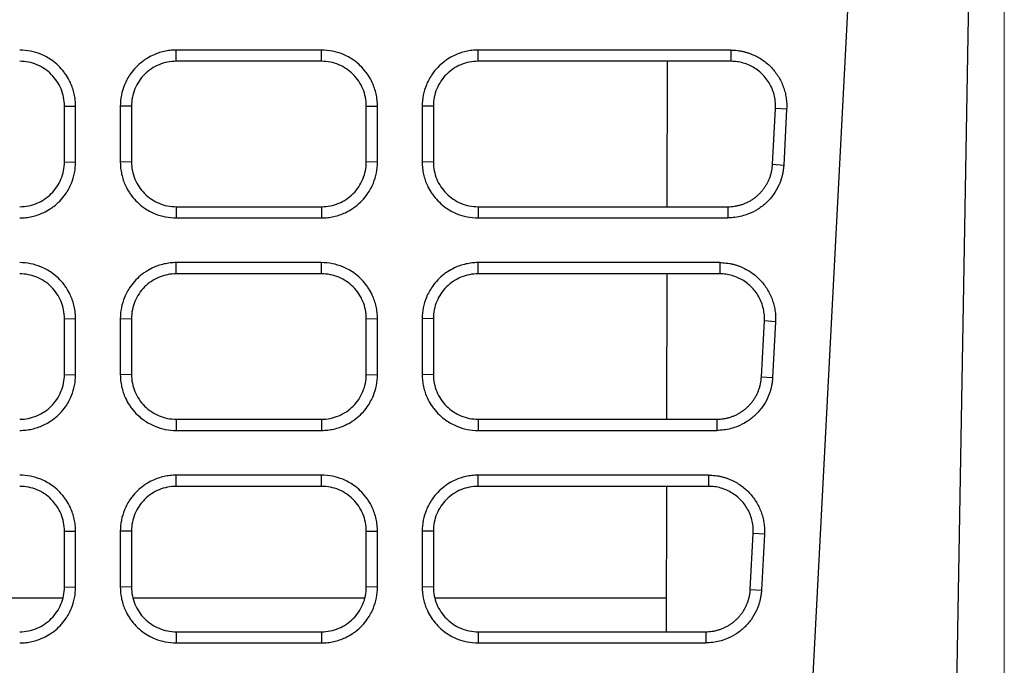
# Model space of a CAD drawing. Header units: millimetres. Extents: x -508 to 796, y -404 to 760.
# Tile 16 of 116: x 252 to 296, y -321 to -292. Entities that reach past the tile are written whole.
import ezdxf

# ---------------------------------------------------------------- set-up
doc = ezdxf.new("R2010")
doc.units = ezdxf.units.MM
doc.styles.add('SLDTEXTSTYLE0', font='TXT', dxfattribs={"width": 0.75})
doc.dimstyles.new('SLDDIMSTYLE0', dxfattribs={"dimtxt": 3.5, "dimasz": 3.302, "dimexe": 0, "dimexo": 0.0625, "dimgap": 0.875, "dimtad": 1, "dimrnd": 1e-09, "dimzin": 12, "dimdsep": 46, "dimtxsty": 'SLDTEXTSTYLE0', "dimsah": 1, "dimcen": 0.09, "dimadec": 0, "dimazin": 3, "dimtfac": 1, "dimtofl": 0, "dimtmove": 0, "dimatfit": 3, "dimfxl": 1, "dimfrac": 2, "dimtolj": 1, "dimtzin": 12, "dimarcsym": 0})

# ---------------------------------------------------------------- blocks, each defined once
blk = doc.blocks.new('_D_2')
at = {"color": 8, "linetype": 'Continuous', "lineweight": 0}
for p, q in [((164.791, -200.444), (164.791, -376.835)), ((295.857, -200.444), (295.857, -376.835)), ((164.791, -375.835), (295.857, -375.835))]:
    blk.add_line(p, q, dxfattribs=at)
at = {"color": 8, "linetype": 'Continuous', "lineweight": 18}
for points in [[(164.791, -375.835), (168.093, -376.343), (168.093, -375.327)], [(295.857, -375.835), (292.555, -375.327), (292.555, -376.343)]]:
    blk.add_solid(points, dxfattribs=at)
at = {"color": 8, "linetype": 'Continuous', "lineweight": 18, "insert": (228.883, -371.324), "char_height": 3.5, "attachment_point": 1, "style": 'SLDTEXTSTYLE0'}
blk.add_mtext('131.07', dxfattribs=at)

msp = doc.modelspace()

# ---------------------------------------------------------------- linework, layer by layer
at = {"color": 7, "linetype": 'Continuous', "lineweight": 25}
for p, q in [((286.27, -340.787), (291.127, -248.12)), ((293.403, -340.787), (294.877, -256.346)), ((265.324, -293.159), (258.824, -293.159)), ((258.824, -293.659), (258.824, -293.159)), ((265.324, -293.659), (265.324, -293.159)), ((283.628, -293.159), (272.324, -293.159)), ((272.324, -293.659), (272.324, -293.159)), ((283.628, -293.159), (283.628, -293.659)), ((265.324, -293.659), (258.824, -293.659)), ((283.628, -293.659), (272.324, -293.659)), ((280.783, -300.158), (280.795, -293.659)), ((253.824, -295.659), (254.324, -295.667)), ((253.824, -298.158), (253.824, -295.659)), ((256.824, -295.659), (256.324, -295.667)), ((256.324, -295.667), (256.324, -298.167)), ((256.824, -295.659), (256.824, -298.158)), ((267.324, -295.659), (267.824, -295.667)), ((267.324, -298.158), (267.324, -295.659)), ((270.324, -295.659), (269.824, -295.667)), ((269.824, -295.667), (269.824, -298.167)), ((270.324, -295.659), (270.324, -298.158)), ((285.494, -298.262), (285.625, -295.763)), ((286.124, -295.798), (285.625, -295.763)), ((286.124, -295.798), (285.993, -298.297)), ((253.824, -298.158), (254.324, -298.167)), ((256.824, -298.158), (256.324, -298.167)), ((267.824, -298.167), (267.324, -298.158)), ((270.324, -298.158), (269.824, -298.167)), ((285.494, -298.262), (285.993, -298.297)), ((258.824, -300.158), (258.824, -300.658)), ((258.824, -300.158), (265.324, -300.158)), ((265.324, -300.158), (265.324, -300.658)), ((272.324, -300.158), (272.324, -300.658)), ((272.324, -300.158), (283.497, -300.158)), ((283.497, -300.158), (283.497, -300.658)), ((258.824, -300.658), (265.324, -300.658)), ((272.324, -300.658), (283.497, -300.658)), ((265.324, -302.657), (258.824, -302.657)), ((258.824, -303.157), (258.824, -302.657)), ((265.324, -303.157), (265.324, -302.657)), ((283.13, -302.657), (272.324, -302.657)), ((272.324, -303.157), (272.324, -302.657)), ((283.13, -302.657), (283.13, -303.157)), ((265.324, -303.157), (258.824, -303.157)), ((283.13, -303.157), (272.324, -303.157)), ((280.767, -309.656), (280.778, -303.157)), ((253.824, -305.157), (254.324, -305.166)), ((253.824, -307.656), (253.824, -305.157)), ((256.324, -305.166), (256.824, -305.157)), ((256.324, -305.166), (256.324, -307.665)), ((256.824, -305.157), (256.824, -307.656)), ((267.324, -305.157), (267.824, -305.166)), ((267.324, -307.656), (267.324, -305.157)), ((270.324, -305.157), (269.824, -305.166)), ((269.824, -305.166), (269.824, -307.665)), ((270.324, -305.157), (270.324, -307.656)), ((284.997, -307.761), (285.128, -305.262)), ((285.626, -305.297), (285.128, -305.262)), ((285.626, -305.297), (285.496, -307.796)), ((253.824, -307.656), (254.324, -307.665)), ((256.824, -307.656), (256.324, -307.665)), ((267.324, -307.656), (267.824, -307.665)), ((270.324, -307.656), (269.824, -307.665)), ((284.997, -307.761), (285.496, -307.796)), ((258.824, -309.656), (258.824, -310.156)), ((258.824, -309.656), (265.324, -309.656)), ((265.324, -309.656), (265.324, -310.156)), ((272.324, -309.656), (272.324, -310.156)), ((272.324, -309.656), (282.999, -309.656)), ((282.999, -309.656), (282.999, -310.156)), ((258.824, -310.156), (265.324, -310.156)), ((272.324, -310.156), (282.999, -310.156)), ((265.324, -312.156), (258.824, -312.156)), ((258.824, -312.656), (258.824, -312.156)), ((265.324, -312.656), (265.324, -312.156)), ((282.633, -312.156), (272.324, -312.156)), ((272.324, -312.656), (272.324, -312.156)), ((282.633, -312.156), (282.633, -312.656)), ((265.324, -312.656), (258.824, -312.656)), ((282.633, -312.656), (272.324, -312.656)), ((280.75, -319.155), (280.762, -312.656)), ((253.824, -314.656), (254.324, -314.665)), ((253.824, -317.155), (253.824, -314.656)), ((256.824, -314.656), (256.324, -314.665)), ((256.324, -314.665), (256.324, -317.164)), ((256.824, -314.656), (256.824, -317.155)), ((267.324, -314.656), (267.824, -314.665)), ((267.324, -317.155), (267.324, -314.656)), ((270.324, -314.656), (269.824, -314.665)), ((269.824, -314.665), (269.824, -317.164)), ((270.324, -314.656), (270.324, -317.155)), ((284.499, -317.26), (284.63, -314.761)), ((285.129, -314.795), (284.63, -314.761)), ((285.129, -314.795), (284.998, -317.294)), ((253.824, -317.155), (254.324, -317.164)), ((256.824, -317.155), (256.324, -317.164)), ((267.824, -317.164), (267.324, -317.155)), ((270.324, -317.155), (269.824, -317.164)), ((284.499, -317.26), (284.998, -317.294)), ((206.883, -317.637), (253.765, -317.637)), ((256.883, -317.637), (267.265, -317.637)), ((270.383, -317.637), (280.753, -317.637)), ((258.824, -319.155), (258.824, -319.655)), ((258.824, -319.155), (265.324, -319.155)), ((265.324, -319.155), (265.324, -319.655)), ((272.324, -319.155), (272.324, -319.655)), ((272.324, -319.155), (282.502, -319.155)), ((282.502, -319.155), (282.502, -319.655)), ((258.824, -319.655), (265.324, -319.655)), ((272.324, -319.655), (282.502, -319.655))]:
    msp.add_line(p, q, dxfattribs=at)
at = {"color": 7, "linetype": 'Continuous', "lineweight": 25, "flags": 128}
for points in [[(254.324, -298.167), (254.324, -297.459), (254.324, -296.752), (254.324, -295.667)], [(267.824, -298.167), (267.824, -297.452), (267.824, -296.738), (267.824, -295.667)], [(254.324, -307.665), (254.324, -306.951), (254.324, -306.237), (254.324, -305.166)], [(267.824, -307.665), (267.824, -306.951), (267.824, -306.237), (267.824, -305.166)], [(254.324, -317.164), (254.324, -316.457), (254.324, -315.75), (254.324, -314.665)], [(267.824, -317.164), (267.824, -316.45), (267.824, -315.735), (267.824, -314.665)]]:
    msp.add_lwpolyline(points, dxfattribs=at)
at = {"color": 7, "linetype": 'Continuous', "lineweight": 25}
for points, knots in [([(254.324, -295.667), (254.324, -295.575), (254.314, -295.39), (254.269, -295.119), (254.195, -294.856), (254.083, -294.576), (253.95, -294.337), (253.771, -294.084), (253.56, -293.849), (253.292, -293.628), (253.026, -293.462), (252.711, -293.312), (252.31, -293.191), (251.987, -293.159), (251.824, -293.159)], [2, 2, 2, 2, 2.39035, 2.775768, 3.156838, 3.535807, 4.041585, 4.306056, 4.836289, 5.366216, 5.761921, 6.156179, 6.828092, 7.514685, 7.514685, 7.514685, 7.514685]), ([(258.824, -293.159), (258.732, -293.159), (258.548, -293.169), (258.278, -293.214), (258.018, -293.288), (257.74, -293.4), (257.502, -293.532), (257.25, -293.711), (257.015, -293.922), (256.794, -294.19), (256.628, -294.457), (256.478, -294.772), (256.356, -295.176), (256.324, -295.503), (256.324, -295.667)], [2, 2, 2, 2, 2.388853, 2.771406, 3.149772, 3.526122, 4.028412, 4.292937, 4.82321, 5.35307, 5.748674, 6.142802, 6.821886, 7.514678, 7.514678, 7.514678, 7.514678]), ([(267.824, -295.667), (267.824, -295.575), (267.814, -295.39), (267.769, -295.119), (267.695, -294.856), (267.583, -294.576), (267.45, -294.337), (267.271, -294.084), (267.06, -293.849), (266.792, -293.628), (266.526, -293.462), (266.211, -293.312), (265.81, -293.191), (265.487, -293.159), (265.324, -293.159)], [2, 2, 2, 2, 2.39035, 2.775768, 3.156837, 3.535805, 4.041584, 4.306056, 4.836291, 5.366218, 5.761923, 6.15618, 6.828092, 7.514686, 7.514686, 7.514686, 7.514686]), ([(272.324, -293.159), (272.232, -293.159), (272.048, -293.169), (271.778, -293.214), (271.518, -293.288), (271.24, -293.4), (271.002, -293.532), (270.75, -293.711), (270.515, -293.922), (270.294, -294.19), (270.128, -294.457), (269.978, -294.772), (269.856, -295.176), (269.824, -295.503), (269.824, -295.667)], [2, 2, 2, 2, 2.388853, 2.771406, 3.149772, 3.526124, 4.028415, 4.292941, 4.823215, 5.353074, 5.748677, 6.142805, 6.82189, 7.514683, 7.514683, 7.514683, 7.514683]), ([(283.628, -293.159), (283.677, -293.16), (283.774, -293.161), (283.919, -293.174), (284.062, -293.195), (284.204, -293.224), (284.343, -293.262), (284.481, -293.308), (284.729, -293.406), (285.07, -293.596), (285.455, -293.931), (285.768, -294.334), (285.953, -294.718), (286.054, -295.042), (286.104, -295.291), (286.13, -295.543), (286.126, -295.713), (286.124, -295.798)], [0, 0, 0, 0, 0.03605, 0.071795, 0.107356, 0.142854, 0.178414, 0.214158, 0.250208, 0.37502, 0.500028, 0.624843, 0.749858, 0.812614, 0.874791, 0.937039, 1, 1, 1, 1]), ([(253.824, -295.659), (253.824, -295.527), (253.811, -295.397), (253.76, -295.141), (253.722, -295.015), (253.622, -294.772), (253.56, -294.658), (253.415, -294.44), (253.331, -294.337), (253.054, -294.061), (252.832, -293.912), (252.351, -293.712), (252.088, -293.659), (251.824, -293.659)], [0, 0, 0, 0, 0.125, 0.125, 0.25, 0.25, 0.375, 0.375, 0.5, 0.5, 0.75, 0.75, 1, 1, 1, 1]), ([(258.824, -293.659), (258.692, -293.659), (258.562, -293.672), (258.307, -293.722), (258.18, -293.761), (257.938, -293.861), (257.823, -293.923), (257.605, -294.068), (257.502, -294.152), (257.226, -294.428), (257.077, -294.651), (256.877, -295.132), (256.824, -295.395), (256.824, -295.659)], [0, 0, 0, 0, 0.125, 0.125, 0.25, 0.25, 0.375, 0.375, 0.5, 0.5, 0.75, 0.75, 1, 1, 1, 1]), ([(267.324, -295.659), (267.324, -295.527), (267.311, -295.397), (267.26, -295.141), (267.222, -295.015), (267.122, -294.772), (267.06, -294.658), (266.915, -294.44), (266.831, -294.337), (266.554, -294.061), (266.332, -293.912), (265.851, -293.712), (265.588, -293.659), (265.324, -293.659)], [0, 0, 0, 0, 0.125, 0.125, 0.25, 0.25, 0.375, 0.375, 0.5, 0.5, 0.75, 0.75, 1, 1, 1, 1]), ([(272.324, -293.659), (272.192, -293.659), (272.062, -293.672), (271.807, -293.722), (271.68, -293.761), (271.438, -293.861), (271.323, -293.923), (271.105, -294.068), (271.002, -294.152), (270.726, -294.428), (270.577, -294.651), (270.377, -295.132), (270.324, -295.395), (270.324, -295.659)], [0, 0, 0, 0, 0.125, 0.125, 0.25, 0.25, 0.375, 0.375, 0.5, 0.5, 0.75, 0.75, 1, 1, 1, 1]), ([(285.625, -295.763), (285.627, -295.729), (285.632, -295.596), (285.614, -295.365), (285.55, -295.08), (285.446, -294.808), (285.304, -294.555), (285.129, -294.326), (284.924, -294.126), (284.694, -293.959), (284.444, -293.825), (284.18, -293.73), (283.906, -293.67), (283.721, -293.662), (283.628, -293.659)], [0, 0, 0, 0, 0.032289, 0.122794, 0.212792, 0.302284, 0.391268, 0.479746, 0.567718, 0.655185, 0.742146, 0.828602, 0.914553, 1, 1, 1, 1]), ([(251.824, -300.158), (251.956, -300.158), (252.086, -300.145), (252.341, -300.094), (252.468, -300.056), (252.711, -299.955), (252.825, -299.894), (253.043, -299.749), (253.146, -299.665), (253.422, -299.388), (253.571, -299.165), (253.771, -298.684), (253.824, -298.422), (253.824, -298.158)], [0, 0, 0, 0, 0.125, 0.125, 0.25, 0.25, 0.375, 0.375, 0.5, 0.5, 0.75, 0.75, 1, 1, 1, 1]), ([(251.824, -300.658), (251.917, -300.658), (252.1, -300.648), (252.37, -300.603), (252.631, -300.529), (252.91, -300.418), (253.148, -300.286), (253.401, -300.107), (253.637, -299.896), (253.858, -299.628), (254.024, -299.36), (254.173, -299.047), (254.293, -298.648), (254.324, -298.328), (254.324, -298.167)], [2, 2, 2, 2, 2.392135, 2.778008, 3.159752, 3.539551, 4.046546, 4.313574, 4.848906, 5.383926, 5.783449, 6.181451, 6.852827, 7.538119, 7.538119, 7.538119, 7.538119]), ([(256.324, -298.167), (256.324, -298.258), (256.334, -298.441), (256.379, -298.709), (256.452, -298.968), (256.563, -299.244), (256.695, -299.482), (256.873, -299.733), (257.085, -299.969), (257.353, -300.19), (257.621, -300.356), (257.936, -300.506), (258.337, -300.626), (258.661, -300.658), (258.824, -300.658)], [2, 2, 2, 2, 2.389251, 2.772469, 3.151715, 3.529102, 4.032911, 4.299981, 4.835334, 5.370281, 5.769707, 6.167611, 6.845531, 7.537966, 7.537966, 7.537966, 7.537966]), ([(256.824, -298.158), (256.824, -298.29), (256.837, -298.42), (256.888, -298.675), (256.926, -298.802), (257.026, -299.044), (257.088, -299.159), (257.233, -299.376), (257.317, -299.479), (257.594, -299.756), (257.817, -299.905), (258.297, -300.105), (258.56, -300.158), (258.824, -300.158)], [0, 0, 0, 0, 0.125, 0.125, 0.25, 0.25, 0.375, 0.375, 0.5, 0.5, 0.75, 0.75, 1, 1, 1, 1]), ([(265.324, -300.158), (265.456, -300.158), (265.586, -300.145), (265.841, -300.094), (265.968, -300.056), (266.211, -299.955), (266.325, -299.894), (266.543, -299.749), (266.646, -299.665), (266.922, -299.388), (267.071, -299.165), (267.271, -298.684), (267.324, -298.422), (267.324, -298.158)], [0, 0, 0, 0, 0.125, 0.125, 0.25, 0.25, 0.375, 0.375, 0.5, 0.5, 0.75, 0.75, 1, 1, 1, 1]), ([(265.324, -300.658), (265.417, -300.658), (265.6, -300.648), (265.87, -300.603), (266.131, -300.529), (266.41, -300.418), (266.648, -300.286), (266.901, -300.107), (267.137, -299.896), (267.358, -299.628), (267.524, -299.36), (267.673, -299.047), (267.793, -298.648), (267.824, -298.328), (267.824, -298.167)], [2, 2, 2, 2, 2.392132, 2.778002, 3.159744, 3.539542, 4.046537, 4.313564, 4.848894, 5.383912, 5.783431, 6.181429, 6.8528, 7.538087, 7.538087, 7.538087, 7.538087]), ([(269.824, -298.167), (269.824, -298.258), (269.834, -298.441), (269.879, -298.709), (269.952, -298.968), (270.063, -299.244), (270.195, -299.482), (270.373, -299.733), (270.585, -299.969), (270.853, -300.19), (271.121, -300.356), (271.436, -300.506), (271.837, -300.626), (272.161, -300.658), (272.324, -300.658)], [2, 2, 2, 2, 2.389255, 2.772476, 3.151726, 3.529116, 4.032931, 4.300005, 4.835365, 5.370319, 5.769748, 6.167655, 6.845582, 7.538024, 7.538024, 7.538024, 7.538024]), ([(270.324, -298.158), (270.324, -298.29), (270.337, -298.42), (270.388, -298.675), (270.426, -298.802), (270.526, -299.044), (270.588, -299.159), (270.733, -299.376), (270.817, -299.479), (271.094, -299.756), (271.317, -299.905), (271.797, -300.105), (272.06, -300.158), (272.324, -300.158)], [0, 0, 0, 0, 0.125, 0.125, 0.25, 0.25, 0.375, 0.375, 0.5, 0.5, 0.75, 0.75, 1, 1, 1, 1]), ([(283.497, -300.158), (283.546, -300.157), (283.642, -300.155), (283.786, -300.138), (283.929, -300.112), (284.069, -300.076), (284.206, -300.03), (284.34, -299.974), (284.469, -299.908), (284.593, -299.833), (284.711, -299.749), (284.823, -299.658), (284.928, -299.558), (285.025, -299.451), (285.115, -299.337), (285.196, -299.217), (285.268, -299.092), (285.33, -298.962), (285.384, -298.827), (285.427, -298.69), (285.46, -298.549), (285.484, -298.406), (285.491, -298.31), (285.494, -298.262)], [0, 0, 0, 0, 0.047714, 0.095418, 0.143112, 0.190797, 0.238472, 0.286137, 0.333793, 0.38144, 0.429076, 0.476704, 0.524322, 0.571931, 0.61953, 0.667121, 0.714702, 0.762274, 0.809837, 0.857391, 0.904936, 0.952473, 1, 1, 1, 1]), ([(285.993, -298.297), (285.99, -298.35), (285.982, -298.455), (285.958, -298.612), (285.926, -298.766), (285.883, -298.917), (285.83, -299.066), (285.727, -299.308), (285.541, -299.629), (285.227, -299.986), (284.852, -300.279), (284.474, -300.471), (284.124, -300.585), (283.813, -300.646), (283.603, -300.654), (283.497, -300.658)], [0, 0, 0, 0, 0.0419848, 0.0836322, 0.1251109, 0.1665914, 0.2082446, 0.2502389, 0.3750704, 0.5000946, 0.6249362, 0.7499569, 0.8333967, 0.9162981, 1, 1, 1, 1]), ([(254.324, -305.166), (254.324, -305.073), (254.314, -304.889), (254.269, -304.617), (254.195, -304.355), (254.083, -304.075), (253.95, -303.835), (253.771, -303.583), (253.56, -303.348), (253.292, -303.127), (253.026, -302.96), (252.711, -302.81), (252.31, -302.689), (251.987, -302.657), (251.824, -302.657)], [2, 2, 2, 2, 2.39035, 2.775768, 3.156838, 3.535807, 4.041585, 4.306056, 4.83629, 5.366216, 5.761922, 6.156179, 6.828092, 7.514685, 7.514685, 7.514685, 7.514685]), ([(258.824, -302.657), (258.732, -302.657), (258.548, -302.668), (258.278, -302.713), (258.018, -302.786), (257.74, -302.898), (257.502, -303.031), (257.25, -303.21), (257.015, -303.421), (256.794, -303.689), (256.628, -303.955), (256.478, -304.271), (256.356, -304.675), (256.324, -305.001), (256.324, -305.166)], [2, 2, 2, 2, 2.388853, 2.771406, 3.149772, 3.526122, 4.028412, 4.292937, 4.823211, 5.35307, 5.748674, 6.142802, 6.821886, 7.514678, 7.514678, 7.514678, 7.514678]), ([(267.824, -305.166), (267.824, -305.073), (267.814, -304.889), (267.769, -304.617), (267.695, -304.355), (267.583, -304.075), (267.45, -303.835), (267.271, -303.583), (267.06, -303.348), (266.792, -303.127), (266.526, -302.96), (266.211, -302.81), (265.81, -302.689), (265.487, -302.657), (265.324, -302.657)], [2, 2, 2, 2, 2.39035, 2.775768, 3.156837, 3.535805, 4.041584, 4.306056, 4.836291, 5.366218, 5.761923, 6.15618, 6.828092, 7.514685, 7.514685, 7.514685, 7.514685]), ([(272.324, -302.657), (272.232, -302.657), (272.048, -302.668), (271.778, -302.713), (271.518, -302.786), (271.24, -302.898), (271.002, -303.031), (270.75, -303.21), (270.515, -303.421), (270.294, -303.689), (270.128, -303.955), (269.978, -304.271), (269.856, -304.675), (269.824, -305.001), (269.824, -305.166)], [2, 2, 2, 2, 2.388853, 2.771405, 3.149772, 3.526123, 4.028414, 4.292939, 4.823211, 5.353067, 5.74867, 6.142797, 6.821883, 7.514676, 7.514676, 7.514676, 7.514676]), ([(283.13, -302.657), (283.179, -302.658), (283.276, -302.66), (283.421, -302.673), (283.564, -302.694), (283.706, -302.723), (283.846, -302.76), (283.983, -302.806), (284.231, -302.905), (284.572, -303.094), (284.957, -303.429), (285.27, -303.833), (285.455, -304.217), (285.556, -304.54), (285.606, -304.789), (285.633, -305.042), (285.629, -305.212), (285.626, -305.297)], [0, 0, 0, 0, 0.036051, 0.071796, 0.107356, 0.142855, 0.178415, 0.214159, 0.250208, 0.375019, 0.500028, 0.624843, 0.749858, 0.812613, 0.874791, 0.937038, 1, 1, 1, 1]), ([(253.824, -305.157), (253.824, -305.025), (253.811, -304.895), (253.76, -304.64), (253.722, -304.513), (253.622, -304.271), (253.56, -304.156), (253.415, -303.939), (253.331, -303.836), (253.054, -303.559), (252.832, -303.41), (252.351, -303.21), (252.088, -303.157), (251.824, -303.157)], [0, 0, 0, 0, 0.125, 0.125, 0.25, 0.25, 0.375, 0.375, 0.5, 0.5, 0.75, 0.75, 1, 1, 1, 1]), ([(258.824, -303.157), (258.692, -303.157), (258.562, -303.17), (258.307, -303.221), (258.18, -303.259), (257.938, -303.36), (257.823, -303.421), (257.605, -303.566), (257.502, -303.65), (257.226, -303.927), (257.077, -304.15), (256.877, -304.631), (256.824, -304.893), (256.824, -305.157)], [0, 0, 0, 0, 0.125, 0.125, 0.25, 0.25, 0.375, 0.375, 0.5, 0.5, 0.75, 0.75, 1, 1, 1, 1]), ([(267.324, -305.157), (267.324, -305.025), (267.311, -304.895), (267.26, -304.64), (267.222, -304.513), (267.122, -304.271), (267.06, -304.156), (266.915, -303.939), (266.831, -303.836), (266.554, -303.559), (266.332, -303.41), (265.851, -303.21), (265.588, -303.157), (265.324, -303.157)], [0, 0, 0, 0, 0.125, 0.125, 0.25, 0.25, 0.375, 0.375, 0.5, 0.5, 0.75, 0.75, 1, 1, 1, 1]), ([(272.324, -303.157), (272.192, -303.157), (272.062, -303.17), (271.807, -303.221), (271.68, -303.259), (271.438, -303.36), (271.323, -303.421), (271.105, -303.566), (271.002, -303.65), (270.726, -303.927), (270.577, -304.15), (270.377, -304.631), (270.324, -304.893), (270.324, -305.157)], [0, 0, 0, 0, 0.125, 0.125, 0.25, 0.25, 0.375, 0.375, 0.5, 0.5, 0.75, 0.75, 1, 1, 1, 1]), ([(285.128, -305.262), (285.129, -305.227), (285.134, -305.094), (285.116, -304.864), (285.052, -304.578), (284.948, -304.306), (284.806, -304.053), (284.631, -303.825), (284.426, -303.625), (284.196, -303.457), (283.946, -303.324), (283.682, -303.229), (283.408, -303.168), (283.223, -303.161), (283.13, -303.157)], [0, 0, 0, 0, 0.032289, 0.122796, 0.2127955, 0.3022877, 0.3912729, 0.4797514, 0.5677235, 0.6551896, 0.74215, 0.8286049, 0.9145548, 1, 1, 1, 1]), ([(251.824, -309.656), (251.956, -309.656), (252.086, -309.643), (252.341, -309.593), (252.468, -309.554), (252.711, -309.454), (252.825, -309.393), (253.043, -309.248), (253.146, -309.163), (253.422, -308.887), (253.571, -308.664), (253.771, -308.183), (253.824, -307.92), (253.824, -307.656)], [0, 0, 0, 0, 0.125, 0.125, 0.25, 0.25, 0.375, 0.375, 0.5, 0.5, 0.75, 0.75, 1, 1, 1, 1]), ([(251.824, -310.156), (251.917, -310.156), (252.1, -310.146), (252.37, -310.101), (252.631, -310.028), (252.91, -309.917), (253.148, -309.784), (253.401, -309.606), (253.637, -309.395), (253.858, -309.126), (254.024, -308.859), (254.173, -308.545), (254.293, -308.147), (254.324, -307.827), (254.324, -307.665)], [2, 2, 2, 2, 2.392136, 2.778008, 3.159753, 3.539553, 4.046551, 4.31358, 4.848915, 5.383938, 5.78346, 6.18146, 6.852835, 7.538127, 7.538127, 7.538127, 7.538127]), ([(256.324, -307.665), (256.324, -307.757), (256.334, -307.939), (256.379, -308.207), (256.452, -308.467), (256.563, -308.743), (256.695, -308.98), (256.873, -309.232), (257.085, -309.468), (257.353, -309.689), (257.621, -309.855), (257.936, -310.004), (258.337, -310.125), (258.661, -310.156), (258.824, -310.156)], [2, 2, 2, 2, 2.389251, 2.772469, 3.151716, 3.529104, 4.032913, 4.299983, 4.835336, 5.370284, 5.76971, 6.167614, 6.845535, 7.537971, 7.537971, 7.537971, 7.537971]), ([(256.824, -307.656), (256.824, -307.788), (256.837, -307.918), (256.888, -308.174), (256.926, -308.301), (257.026, -308.543), (257.088, -308.657), (257.233, -308.875), (257.317, -308.978), (257.594, -309.254), (257.817, -309.404), (258.297, -309.603), (258.56, -309.656), (258.824, -309.656)], [0, 0, 0, 0, 0.125, 0.125, 0.25, 0.25, 0.375, 0.375, 0.5, 0.5, 0.75, 0.75, 1, 1, 1, 1]), ([(265.324, -309.656), (265.456, -309.656), (265.586, -309.643), (265.841, -309.593), (265.968, -309.554), (266.211, -309.454), (266.325, -309.393), (266.543, -309.248), (266.646, -309.163), (266.922, -308.887), (267.071, -308.664), (267.271, -308.183), (267.324, -307.92), (267.324, -307.656)], [0, 0, 0, 0, 0.125, 0.125, 0.25, 0.25, 0.375, 0.375, 0.5, 0.5, 0.75, 0.75, 1, 1, 1, 1]), ([(265.324, -310.156), (265.417, -310.156), (265.6, -310.146), (265.87, -310.101), (266.131, -310.028), (266.41, -309.917), (266.648, -309.784), (266.901, -309.606), (267.137, -309.395), (267.358, -309.126), (267.524, -308.859), (267.673, -308.545), (267.793, -308.147), (267.824, -307.827), (267.824, -307.665)], [2, 2, 2, 2, 2.392132, 2.778002, 3.159744, 3.539541, 4.046537, 4.313564, 4.848894, 5.383912, 5.78343, 6.181429, 6.852799, 7.538086, 7.538086, 7.538086, 7.538086]), ([(269.824, -307.665), (269.824, -307.757), (269.834, -307.939), (269.879, -308.207), (269.952, -308.467), (270.063, -308.743), (270.195, -308.98), (270.373, -309.232), (270.585, -309.468), (270.853, -309.689), (271.121, -309.855), (271.436, -310.004), (271.837, -310.125), (272.161, -310.156), (272.324, -310.156)], [2, 2, 2, 2, 2.389254, 2.772474, 3.151723, 3.529113, 4.032927, 4.3, 4.835358, 5.37031, 5.769738, 6.167643, 6.845567, 7.538007, 7.538007, 7.538007, 7.538007]), ([(270.324, -307.656), (270.324, -307.788), (270.337, -307.918), (270.388, -308.174), (270.426, -308.301), (270.526, -308.543), (270.588, -308.657), (270.733, -308.875), (270.817, -308.978), (271.094, -309.254), (271.317, -309.404), (271.797, -309.603), (272.06, -309.656), (272.324, -309.656)], [0, 0, 0, 0, 0.125, 0.125, 0.25, 0.25, 0.375, 0.375, 0.5, 0.5, 0.75, 0.75, 1, 1, 1, 1]), ([(282.999, -309.656), (283.048, -309.655), (283.144, -309.653), (283.288, -309.637), (283.431, -309.611), (283.571, -309.575), (283.708, -309.528), (283.842, -309.472), (283.971, -309.406), (284.095, -309.332), (284.213, -309.248), (284.325, -309.156), (284.43, -309.056), (284.527, -308.949), (284.617, -308.836), (284.698, -308.716), (284.77, -308.591), (284.833, -308.46), (284.886, -308.326), (284.929, -308.188), (284.962, -308.048), (284.986, -307.905), (284.993, -307.809), (284.997, -307.761)], [0, 0, 0, 0, 0.047711, 0.095412, 0.143104, 0.190786, 0.23846, 0.286123, 0.333778, 0.381423, 0.42906, 0.476687, 0.524305, 0.571914, 0.619514, 0.667105, 0.714688, 0.762262, 0.809826, 0.857383, 0.90493, 0.952469, 1, 1, 1, 1]), ([(285.496, -307.796), (285.492, -307.849), (285.484, -307.954), (285.461, -308.11), (285.428, -308.264), (285.385, -308.416), (285.332, -308.565), (285.229, -308.807), (285.043, -309.127), (284.729, -309.484), (284.354, -309.778), (283.977, -309.969), (283.626, -310.084), (283.315, -310.145), (283.105, -310.152), (282.999, -310.156)], [0, 0, 0, 0, 0.0419848, 0.0836322, 0.1251109, 0.1665915, 0.2082446, 0.250239, 0.3750704, 0.5000947, 0.6249345, 0.7499571, 0.8333941, 0.9162953, 1, 1, 1, 1]), ([(254.324, -314.665), (254.324, -314.572), (254.314, -314.387), (254.269, -314.116), (254.195, -313.853), (254.083, -313.573), (253.95, -313.334), (253.771, -313.082), (253.56, -312.846), (253.292, -312.625), (253.026, -312.459), (252.711, -312.309), (252.31, -312.188), (251.987, -312.156), (251.824, -312.156)], [2, 2, 2, 2, 2.39035, 2.775768, 3.156838, 3.535807, 4.041585, 4.306056, 4.836289, 5.366216, 5.761921, 6.156179, 6.828092, 7.514685, 7.514685, 7.514685, 7.514685]), ([(258.824, -312.156), (258.732, -312.156), (258.548, -312.166), (258.278, -312.211), (258.018, -312.285), (257.74, -312.397), (257.502, -312.53), (257.25, -312.708), (257.015, -312.919), (256.794, -313.187), (256.628, -313.454), (256.478, -313.77), (256.356, -314.174), (256.324, -314.5), (256.324, -314.665)], [2, 2, 2, 2, 2.388853, 2.771406, 3.149772, 3.526122, 4.028412, 4.292937, 4.82321, 5.35307, 5.748674, 6.142802, 6.821886, 7.514678, 7.514678, 7.514678, 7.514678]), ([(267.824, -314.665), (267.824, -314.572), (267.814, -314.387), (267.769, -314.116), (267.695, -313.853), (267.583, -313.573), (267.45, -313.334), (267.271, -313.082), (267.06, -312.846), (266.792, -312.625), (266.526, -312.459), (266.211, -312.309), (265.81, -312.188), (265.487, -312.156), (265.324, -312.156)], [2, 2, 2, 2, 2.39035, 2.775768, 3.156837, 3.535805, 4.041584, 4.306056, 4.836291, 5.366218, 5.761923, 6.15618, 6.828092, 7.514686, 7.514686, 7.514686, 7.514686]), ([(272.324, -312.156), (272.232, -312.156), (272.048, -312.166), (271.778, -312.211), (271.518, -312.285), (271.24, -312.397), (271.002, -312.53), (270.75, -312.708), (270.515, -312.919), (270.294, -313.187), (270.128, -313.454), (269.978, -313.77), (269.856, -314.174), (269.824, -314.5), (269.824, -314.665)], [2, 2, 2, 2, 2.388853, 2.771405, 3.149771, 3.526123, 4.028416, 4.292943, 4.823219, 5.353078, 5.74868, 6.142807, 6.821892, 7.514684, 7.514684, 7.514684, 7.514684]), ([(282.633, -312.156), (282.681, -312.157), (282.779, -312.158), (282.923, -312.171), (283.067, -312.192), (283.208, -312.221), (283.348, -312.259), (283.486, -312.305), (283.733, -312.404), (284.074, -312.593), (284.459, -312.928), (284.772, -313.332), (284.957, -313.716), (285.058, -314.039), (285.108, -314.288), (285.135, -314.541), (285.131, -314.71), (285.129, -314.795)], [0, 0, 0, 0, 0.03605, 0.071795, 0.107355, 0.142854, 0.178414, 0.214158, 0.250208, 0.37502, 0.500028, 0.624843, 0.749858, 0.812614, 0.874791, 0.937039, 1, 1, 1, 1]), ([(253.824, -314.656), (253.824, -314.524), (253.811, -314.394), (253.76, -314.139), (253.722, -314.012), (253.622, -313.77), (253.56, -313.655), (253.415, -313.437), (253.331, -313.334), (253.054, -313.058), (252.832, -312.909), (252.351, -312.709), (252.088, -312.656), (251.824, -312.656)], [0, 0, 0, 0, 0.125, 0.125, 0.25, 0.25, 0.375, 0.375, 0.5, 0.5, 0.75, 0.75, 1, 1, 1, 1]), ([(258.824, -312.656), (258.692, -312.656), (258.562, -312.669), (258.307, -312.72), (258.18, -312.758), (257.938, -312.858), (257.823, -312.92), (257.605, -313.065), (257.502, -313.149), (257.226, -313.426), (257.077, -313.648), (256.877, -314.129), (256.824, -314.392), (256.824, -314.656)], [0, 0, 0, 0, 0.125, 0.125, 0.25, 0.25, 0.375, 0.375, 0.5, 0.5, 0.75, 0.75, 1, 1, 1, 1]), ([(267.324, -314.656), (267.324, -314.524), (267.311, -314.394), (267.26, -314.139), (267.222, -314.012), (267.122, -313.77), (267.06, -313.655), (266.915, -313.437), (266.831, -313.334), (266.554, -313.058), (266.332, -312.909), (265.851, -312.709), (265.588, -312.656), (265.324, -312.656)], [0, 0, 0, 0, 0.125, 0.125, 0.25, 0.25, 0.375, 0.375, 0.5, 0.5, 0.75, 0.75, 1, 1, 1, 1]), ([(272.324, -312.656), (272.192, -312.656), (272.062, -312.669), (271.807, -312.72), (271.68, -312.758), (271.438, -312.858), (271.323, -312.92), (271.105, -313.065), (271.002, -313.149), (270.726, -313.426), (270.577, -313.648), (270.377, -314.129), (270.324, -314.392), (270.324, -314.656)], [0, 0, 0, 0, 0.125, 0.125, 0.25, 0.25, 0.375, 0.375, 0.5, 0.5, 0.75, 0.75, 1, 1, 1, 1]), ([(284.63, -314.761), (284.631, -314.726), (284.636, -314.593), (284.618, -314.363), (284.554, -314.077), (284.45, -313.805), (284.309, -313.552), (284.133, -313.324), (283.928, -313.124), (283.698, -312.956), (283.449, -312.823), (283.184, -312.727), (282.91, -312.667), (282.725, -312.66), (282.633, -312.656)], [0, 0, 0, 0, 0.032289, 0.122794, 0.212792, 0.302282, 0.391267, 0.479745, 0.567717, 0.655184, 0.742145, 0.828601, 0.914553, 1, 1, 1, 1]), ([(251.824, -319.155), (251.956, -319.155), (252.086, -319.142), (252.341, -319.091), (252.468, -319.053), (252.711, -318.952), (252.825, -318.891), (253.043, -318.746), (253.146, -318.662), (253.422, -318.385), (253.571, -318.162), (253.771, -317.681), (253.824, -317.419), (253.824, -317.155)], [0, 0, 0, 0, 0.125, 0.125, 0.25, 0.25, 0.375, 0.375, 0.5, 0.5, 0.75, 0.75, 1, 1, 1, 1]), ([(251.824, -319.655), (251.917, -319.655), (252.1, -319.645), (252.37, -319.6), (252.631, -319.526), (252.91, -319.415), (253.148, -319.283), (253.401, -319.104), (253.637, -318.893), (253.858, -318.625), (254.024, -318.357), (254.173, -318.044), (254.293, -317.645), (254.324, -317.325), (254.324, -317.164)], [2, 2, 2, 2, 2.392135, 2.778008, 3.159752, 3.539551, 4.046546, 4.313574, 4.848906, 5.383926, 5.783449, 6.181451, 6.852827, 7.538119, 7.538119, 7.538119, 7.538119]), ([(256.324, -317.164), (256.324, -317.255), (256.334, -317.438), (256.379, -317.706), (256.452, -317.965), (256.563, -318.242), (256.695, -318.479), (256.873, -318.731), (257.085, -318.966), (257.353, -319.187), (257.621, -319.353), (257.936, -319.503), (258.337, -319.623), (258.661, -319.655), (258.824, -319.655)], [2, 2, 2, 2, 2.389251, 2.772469, 3.151715, 3.529102, 4.032911, 4.299981, 4.835334, 5.370281, 5.769707, 6.167611, 6.845531, 7.537966, 7.537966, 7.537966, 7.537966]), ([(256.824, -317.155), (256.824, -317.287), (256.837, -317.417), (256.888, -317.672), (256.926, -317.799), (257.026, -318.041), (257.088, -318.156), (257.233, -318.373), (257.317, -318.476), (257.594, -318.753), (257.817, -318.902), (258.297, -319.102), (258.56, -319.155), (258.824, -319.155)], [0, 0, 0, 0, 0.125, 0.125, 0.25, 0.25, 0.375, 0.375, 0.5, 0.5, 0.75, 0.75, 1, 1, 1, 1]), ([(265.324, -319.155), (265.456, -319.155), (265.586, -319.142), (265.841, -319.091), (265.968, -319.053), (266.211, -318.952), (266.325, -318.891), (266.543, -318.746), (266.646, -318.662), (266.922, -318.385), (267.071, -318.162), (267.271, -317.681), (267.324, -317.419), (267.324, -317.155)], [0, 0, 0, 0, 0.125, 0.125, 0.25, 0.25, 0.375, 0.375, 0.5, 0.5, 0.75, 0.75, 1, 1, 1, 1]), ([(265.324, -319.655), (265.417, -319.655), (265.6, -319.645), (265.87, -319.6), (266.131, -319.526), (266.41, -319.415), (266.648, -319.283), (266.901, -319.104), (267.137, -318.893), (267.358, -318.625), (267.524, -318.357), (267.673, -318.044), (267.793, -317.645), (267.824, -317.325), (267.824, -317.164)], [2, 2, 2, 2, 2.392132, 2.778002, 3.159744, 3.539542, 4.046537, 4.313564, 4.848894, 5.383912, 5.783431, 6.181429, 6.8528, 7.538087, 7.538087, 7.538087, 7.538087]), ([(269.824, -317.164), (269.824, -317.255), (269.834, -317.438), (269.879, -317.706), (269.952, -317.965), (270.063, -318.242), (270.195, -318.479), (270.373, -318.731), (270.585, -318.966), (270.853, -319.187), (271.121, -319.353), (271.436, -319.503), (271.837, -319.623), (272.161, -319.655), (272.324, -319.655)], [2, 2, 2, 2, 2.389246, 2.77246, 3.151704, 3.52909, 4.032898, 4.299967, 4.835313, 5.37025, 5.769667, 6.167564, 6.845476, 7.537905, 7.537905, 7.537905, 7.537905]), ([(270.324, -317.155), (270.324, -317.287), (270.337, -317.417), (270.388, -317.672), (270.426, -317.799), (270.526, -318.041), (270.588, -318.156), (270.733, -318.373), (270.817, -318.476), (271.094, -318.753), (271.317, -318.902), (271.797, -319.102), (272.06, -319.155), (272.324, -319.155)], [0, 0, 0, 0, 0.125, 0.125, 0.25, 0.25, 0.375, 0.375, 0.5, 0.5, 0.75, 0.75, 1, 1, 1, 1]), ([(282.502, -319.155), (282.55, -319.154), (282.646, -319.152), (282.791, -319.136), (282.933, -319.11), (283.073, -319.073), (283.211, -319.027), (283.344, -318.971), (283.473, -318.905), (283.597, -318.83), (283.715, -318.747), (283.827, -318.655), (283.932, -318.555), (284.03, -318.448), (284.119, -318.334), (284.2, -318.214), (284.272, -318.089), (284.335, -317.959), (284.388, -317.824), (284.431, -317.687), (284.465, -317.546), (284.488, -317.404), (284.495, -317.308), (284.499, -317.26)], [0, 0, 0, 0, 0.047714, 0.095418, 0.143112, 0.190797, 0.238472, 0.286137, 0.333793, 0.38144, 0.429076, 0.476704, 0.524322, 0.571931, 0.61953, 0.667121, 0.714702, 0.762274, 0.809837, 0.857391, 0.904936, 0.952473, 1, 1, 1, 1]), ([(284.998, -317.294), (284.994, -317.347), (284.986, -317.453), (284.963, -317.609), (284.93, -317.763), (284.887, -317.914), (284.834, -318.063), (284.731, -318.305), (284.545, -318.626), (284.231, -318.983), (283.856, -319.276), (283.479, -319.468), (283.128, -319.582), (282.818, -319.644), (282.607, -319.651), (282.502, -319.655)], [0, 0, 0, 0, 0.041984, 0.08363, 0.125109, 0.16659, 0.208243, 0.250239, 0.375077, 0.500095, 0.624932, 0.749957, 0.833395, 0.916296, 1, 1, 1, 1])]:
    msp.add_open_spline(points, degree=3, knots=knots, dxfattribs=at)

# ---------------------------------------------------------------- dimensions: what is measured, and where the dimension line sits
at = {"color": 8, "linetype": 'Continuous', "lineweight": 18}
dim = msp.add_linear_dim(base=(295.857, -375.835), p1=(164.791, -199.444), p2=(295.857, -199.444), dimstyle='SLDDIMSTYLE0', dxfattribs=at)
dim.commit()
dim.dimension.update_dxf_attribs({"geometry": '_D_2', "text_midpoint": (235.995, -375.835), "dimtype": 160})

doc.saveas('drawing.dxf')
